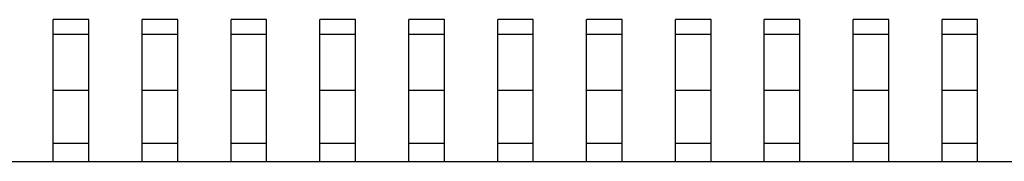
# Model space of a CAD drawing. Header units: inches. Extents: x 246 to 500, y -220 to -17.
# Tile 61 of 118: x 451.151 to 456.69, y -138.507 to -137.707. Entities that reach past the tile are written whole.
import ezdxf

# ---------------------------------------------------------------- set-up
doc = ezdxf.new("R2010")
doc.units = ezdxf.units.IN
doc.header["$LTSCALE"] = 1.21
doc.header["$MEASUREMENT"] = 0
doc.layers.get('0').update_dxf_attribs({"linetype": 'CONTINUOUS'})

msp = doc.modelspace()

# ---------------------------------------------------------------- linework, layer by layer
at = {"color": 7, "linetype": 'Continuous'}
for p, q in [((451.54, -137.7065), (451.34, -137.7065)), ((451.34, -138.5065), (451.34, -137.7065)), ((451.54, -138.5065), (451.54, -137.7065)), ((452.04, -137.7065), (451.84, -137.7065)), ((451.84, -138.5065), (451.84, -137.7065)), ((452.04, -138.5065), (452.04, -137.7065)), ((452.54, -137.7065), (452.34, -137.7065)), ((452.34, -138.5065), (452.34, -137.7065)), ((452.54, -138.5065), (452.54, -137.7065)), ((453.04, -137.7065), (452.84, -137.7065)), ((452.84, -138.5065), (452.84, -137.7065)), ((453.04, -138.5065), (453.04, -137.7065)), ((453.54, -137.7065), (453.34, -137.7065)), ((453.34, -138.5065), (453.34, -137.7065)), ((453.54, -138.5065), (453.54, -137.7065)), ((454.04, -137.7066), (453.84, -137.7065)), ((453.84, -138.5065), (453.84, -137.7065)), ((454.04, -138.5066), (454.04, -137.7066)), ((454.54, -137.7066), (454.34, -137.7066)), ((454.34, -138.5066), (454.34, -137.7066)), ((454.54, -138.5066), (454.54, -137.7066)), ((455.04, -137.7066), (454.84, -137.7066)), ((454.84, -138.5066), (454.84, -137.7066)), ((455.04, -138.5066), (455.04, -137.7066)), ((455.54, -137.7066), (455.34, -137.7066)), ((455.34, -138.5066), (455.34, -137.7066)), ((455.54, -138.5066), (455.54, -137.7066)), ((456.04, -137.7066), (455.84, -137.7066)), ((455.84, -138.5066), (455.84, -137.7066)), ((456.04, -138.5066), (456.04, -137.7066)), ((456.54, -137.7066), (456.34, -137.7066)), ((456.34, -138.5066), (456.34, -137.7066)), ((456.54, -138.5066), (456.54, -137.7066)), ((451.34, -137.7892), (451.54, -137.7892)), ((451.84, -137.7892), (452.04, -137.7892)), ((452.34, -137.7892), (452.54, -137.7892)), ((452.84, -137.7892), (453.04, -137.7892)), ((453.34, -137.7892), (453.54, -137.7892)), ((453.84, -137.7892), (454.04, -137.7892)), ((454.34, -137.7892), (454.54, -137.7892)), ((454.84, -137.7892), (455.04, -137.7892)), ((455.34, -137.7892), (455.54, -137.7892)), ((455.84, -137.7892), (456.04, -137.7892)), ((456.34, -137.7892), (456.54, -137.7892)), ((451.54, -138.1065), (451.34, -138.1065)), ((452.04, -138.1065), (451.84, -138.1065)), ((452.54, -138.1065), (452.34, -138.1065)), ((453.04, -138.1065), (452.84, -138.1065)), ((453.54, -138.1065), (453.34, -138.1065)), ((454.04, -138.1066), (453.84, -138.1065)), ((454.54, -138.1066), (454.34, -138.1066)), ((455.04, -138.1066), (454.84, -138.1066)), ((455.54, -138.1066), (455.34, -138.1066)), ((456.04, -138.1066), (455.84, -138.1066)), ((456.54, -138.1066), (456.34, -138.1066)), ((451.54, -138.4065), (451.34, -138.4065)), ((452.04, -138.4065), (451.84, -138.4065)), ((452.54, -138.4065), (452.34, -138.4065)), ((453.04, -138.4065), (452.84, -138.4065)), ((453.54, -138.4065), (453.34, -138.4065)), ((454.04, -138.4066), (453.84, -138.4065)), ((454.54, -138.4066), (454.34, -138.4066)), ((455.04, -138.4066), (454.84, -138.4066)), ((455.54, -138.4066), (455.34, -138.4066)), ((456.04, -138.4066), (455.84, -138.4066)), ((456.54, -138.4066), (456.34, -138.4066)), ((445.59, -138.5065), (469.79, -138.5066))]:
    msp.add_line(p, q, dxfattribs=at)

doc.saveas('drawing.dxf')
